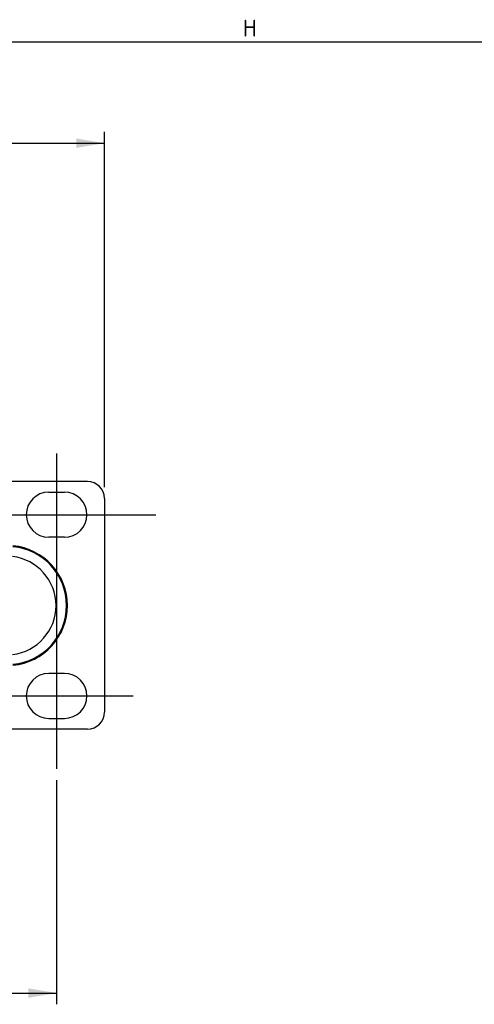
# Model space of a CAD drawing. Header units: millimetres. Extents: x 0 to 1188, y 0 to 840.
# Tile 14 of 21: x 596 to 677, y 665 to 840. Entities that reach past the tile are written whole.
import ezdxf
from ezdxf.enums import TextEntityAlignment as Align
from ezdxf.lldxf.tags import DXFTag

# ---------------------------------------------------------------- set-up
doc = ezdxf.new("R2010")
doc.units = ezdxf.units.MM
doc.layers.add('Bordo', color=7, linetype='Continuous')
doc.layers.add('DV1_Bordo', color=7, linetype='Continuous')
doc.styles.add('SEACAD_Arial_Narrow', font='ARIALN.TTF')
doc.styles.add('SEACAD_Arial_NarrowB', font='ARIALNB.TTF')
tags = doc.linetypes.add('CENTER2', pattern=[28.575, 19.05, -3.175, 3.175, -3.175]).pattern_tags.tags
tags[10:11] = [DXFTag(74, 4), DXFTag(75, 0), DXFTag(340, '0'), DXFTag(46, 0.0), DXFTag(50, 0.0), DXFTag(44, 0.0), DXFTag(45, 0.0)]
tags[8:9] = [DXFTag(74, 4), DXFTag(75, 0), DXFTag(340, '0'), DXFTag(46, 0.0), DXFTag(50, 0.0), DXFTag(44, 0.0), DXFTag(45, 0.0)]
tags[6:7] = [DXFTag(74, 4), DXFTag(75, 0), DXFTag(340, '0'), DXFTag(46, 0.0), DXFTag(50, 0.0), DXFTag(44, 0.0), DXFTag(45, 0.0)]
tags[4:5] = [DXFTag(74, 4), DXFTag(75, 0), DXFTag(340, '0'), DXFTag(46, 0.0), DXFTag(50, 0.0), DXFTag(44, 0.0), DXFTag(45, 0.0)]
doc.dimstyles.new('ISO_Powersoft', dxfattribs={"dimtxt": 5, "dimasz": 5, "dimexe": 2, "dimexo": 2, "dimgap": 1, "dimtad": 1, "dimtxsty": 'SEACAD_Arial_Narrow', "dimblk1": '_SE_FILLED', "dimblk2": '_SE_FILLED', "dimsah": 1, "dimcen": 2.5, "dimadec": 1, "dimazin": 0, "dimtfac": 0.6, "dimtdec": 3, "dimtmove": 0, "dimatfit": 3, "dimfxl": 1, "dimtolj": 1, "dimarcsym": 0})

# ---------------------------------------------------------------- blocks, each defined once
blk = doc.blocks.new('SE')
at = {"layer": 'DV1_Bordo', "color": 7, "linetype": 'CENTER2'}
for p, q in [((602.23, 762.9), (602.23, 706.9)), ((592.88, 752.05), (619.88, 752.05)), ((592.88, 719.85), (615.88, 719.85))]:
    blk.add_line(p, q, dxfattribs=at)
at = {"layer": 'DV1_Bordo', "color": 7, "linetype": 'Continuous'}
for p, q in [((607.73, 757.95), (589.53, 757.95)), ((600.83, 756.05), (603.63, 756.05)), ((610.73, 754.95), (610.73, 716.95)), ((603.63, 748.05), (600.83, 748.05)), ((603.63, 723.85), (600.83, 723.85)), ((600.83, 715.85), (603.63, 715.85)), ((607.73, 713.95), (589.53, 713.95))]:
    blk.add_line(p, q, dxfattribs=at)
for centre, radius, start, end in [((607.73, 754.95), 3, 0, 90), ((600.83, 752.05), 4, 90, 270), ((603.63, 752.05), 4, 270, 90), ((593.51, 735.91), 10.65, 0, 84.7929), ((593.51, 735.91), 10.65, 275.2071, 0), ((600.83, 719.85), 4, 90, 270), ((603.63, 719.85), 4, 270, 90), ((607.73, 716.95), 3, 270, 0)]:
    blk.add_arc(centre, radius, start, end, dxfattribs=at)
at = {"layer": 'DV1_Bordo', "color": 7}
for centre, radius, start, end in [((593.51, 735.91), 10.49, 275.2264, 84.7736), ((593.51, 735.91), 10.64, 275.2071, 84.7929), ((593.36, 735.91), 8.77, 276.7592, 83.2408)]:
    blk.add_arc(centre, radius, start, end, dxfattribs=at)
blk = doc.blocks.new('DMBLK18')
at = {"layer": 'Bordo', "linetype": 'Continuous'}
for points in [[(132.03, 818.9), (127.03, 818.07), (132.03, 817.23)], [(605.73, 818.9), (605.73, 817.23), (610.73, 818.07)]]:
    blk.add_hatch(color=7, dxfattribs=at).paths.add_polyline_path(points)
at = {"layer": 'Bordo', "color": 7, "linetype": 'Continuous'}
for p, q in [((127.03, 756.95), (127.03, 820.07)), ((610.73, 756.95), (610.73, 820.07)), ((127.03, 818.07), (610.73, 818.07))]:
    blk.add_line(p, q, dxfattribs=at)
at = {"layer": 'Bordo', "color": 7, "linetype": 'Continuous', "style": 'SEACAD_Arial_NarrowB'}
blk.add_text('483,7', height=5, dxfattribs=at).set_placement((361.72, 824.07), align=Align.TOP_LEFT)
blk = doc.blocks.new('_SE_FILLED')
at = {"color": 0}
blk.add_line((0, 0), (-1, 0), dxfattribs=at)
blk.add_solid([(0, 0), (-1, -0.1665), (-1, 0.1665), (0, 0)], dxfattribs=at)
blk = doc.blocks.new('DMBLK19')
at = {"layer": 'Bordo', "linetype": 'Continuous'}
for points in [[(140.53, 666.22), (140.53, 667.89), (135.53, 667.05)], [(597.23, 666.22), (602.23, 667.05), (597.23, 667.89)]]:
    blk.add_hatch(color=7, dxfattribs=at).paths.add_polyline_path(points)
at = {"layer": 'Bordo', "color": 7, "linetype": 'Continuous'}
for p, q in [((135.53, 704.9), (135.53, 665.05)), ((602.23, 704.9), (602.23, 665.05)), ((135.53, 667.05), (602.23, 667.05))]:
    blk.add_line(p, q, dxfattribs=at)
at = {"layer": 'Bordo', "color": 7, "linetype": 'Continuous', "style": 'SEACAD_Arial_NarrowB'}
blk.add_text('467', height=5, dxfattribs=at).set_placement((364.1, 673.05), align=Align.TOP_LEFT)
blk = doc.blocks.new('SE11')
at = {"layer": 'Bordo', "insert": (636.61, 838.51), "char_height": 3, "width": 84.2143, "attachment_point": 5}
blk.add_mtext('{\\fSolid Edge ISO|b1||i0||c0|p34;\\C7;\\H3.;\\W1.;H}', dxfattribs=at)
blk = doc.blocks.new('SE10')
at = {"layer": 'Bordo'}
blk.add_blockref('SE11', (0, 0), dxfattribs=at)

msp = doc.modelspace()

# ---------------------------------------------------------------- linework, layer by layer
at = {"layer": 'Bordo', "color": 7, "linetype": 'Continuous'}
msp.add_line((1184, 836), (5, 836), dxfattribs=at)

# ---------------------------------------------------------------- block references
msp.add_blockref('SE10', (0, 0))
at = {"layer": 'Bordo'}
msp.add_blockref('SE', (0, 0), dxfattribs=at)

# ---------------------------------------------------------------- dimensions: what is measured, and where the dimension line sits
at = {"layer": 'Bordo', "color": 7, "linetype": 'Continuous'}
dim = msp.add_linear_dim(base=(127.027, 818.066), p1=(127.027, 754.946), p2=(610.727, 754.946), angle=0, text='\\A1;<>', dimstyle='ISO_Powersoft', dxfattribs=at)
dim.commit()
dim.dimension.update_dxf_attribs({"geometry": 'DMBLK18', "text_midpoint": (368.877, 818.066), "dimtype": 161})
dim = msp.add_linear_dim(base=(135.527, 667.052), p1=(135.527, 706.901), p2=(602.227, 706.901), angle=0, text='\\A1;<>', dimstyle='ISO_Powersoft', override={"dimdec": 0}, dxfattribs=at)
dim.commit()
dim.dimension.update_dxf_attribs({"geometry": 'DMBLK19', "text_midpoint": (368.877, 667.052), "dimtype": 161})

doc.saveas('drawing.dxf')
